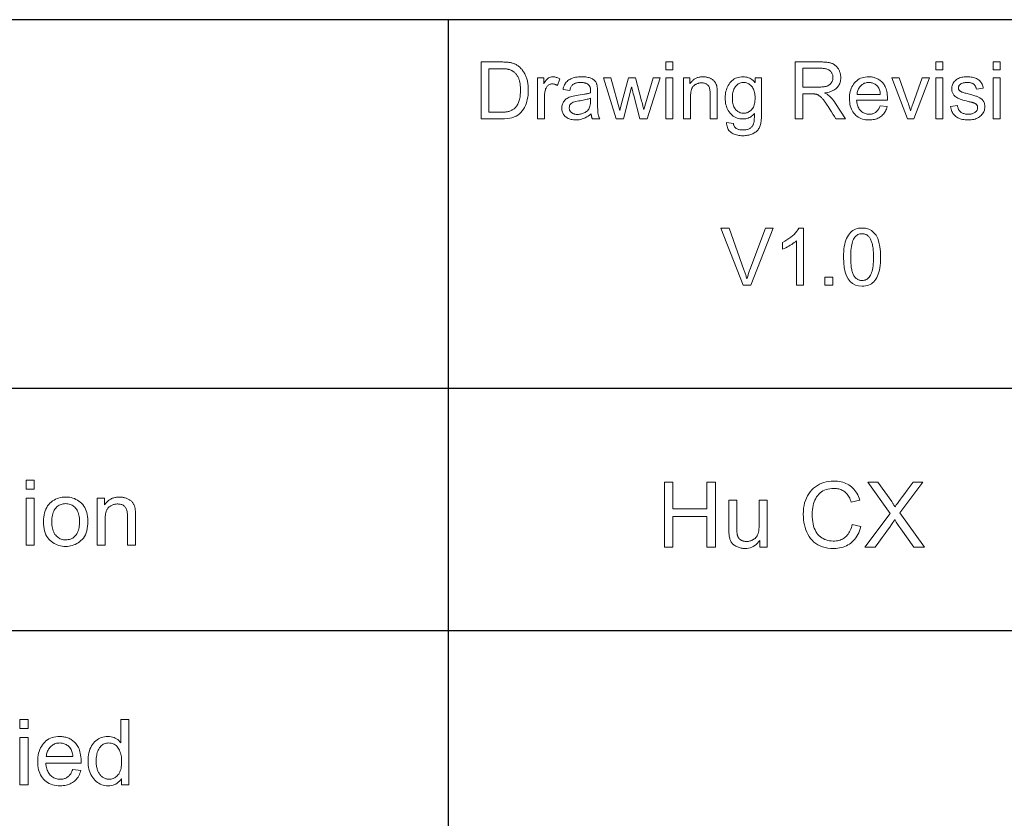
# Model space of a CAD drawing. Extents: x 0 to 841, y 0 to 594.
# Tile 31 of 69: x 714 to 774, y 54 to 103. Entities that reach past the tile are written whole.
import ezdxf

# ---------------------------------------------------------------- set-up
doc = ezdxf.new("R2010")
doc.units = 0

msp = doc.modelspace()

# ---------------------------------------------------------------- linework, layer by layer
at = {"color": 7, "lineweight": 25}
for p, q in [((821, 102.684), (458.29, 102.684)), ((739.915, 102.684), (739.915, 20)), ((458.29, 80.055), (821, 80.055)), ((541.588, 65.178), (821, 65.178))]:
    msp.add_line(p, q, dxfattribs=at)
at = {"color": 7, "lineweight": 13}
for points in [[(741.936, 100.089), (743.144, 100.089), (743.207, 100.089), (743.268, 100.088), (743.327, 100.086), (743.384, 100.084), (743.44, 100.081), (743.494, 100.078), (743.546, 100.073), (743.596, 100.069), (743.644, 100.063), (743.691, 100.057), (743.737, 100.05), (743.782, 100.04), (743.827, 100.029), (743.871, 100.016), (743.915, 100.002), (743.959, 99.985), (744.002, 99.966), (744.045, 99.946), (744.087, 99.924), (744.129, 99.899), (744.171, 99.873), (744.211, 99.846), (744.25, 99.816), (744.288, 99.784), (744.325, 99.751), (744.361, 99.715), (744.396, 99.678), (744.43, 99.639), (744.463, 99.597), (744.495, 99.554), (744.525, 99.51), (744.554, 99.464), (744.582, 99.417), (744.609, 99.368), (744.634, 99.318), (744.658, 99.267), (744.681, 99.215), (744.702, 99.161), (744.722, 99.106), (744.74, 99.05), (744.757, 98.991), (744.773, 98.931), (744.786, 98.868), (744.798, 98.802), (744.808, 98.734), (744.816, 98.664), (744.822, 98.591), (744.826, 98.516), (744.829, 98.438), (744.83, 98.358), (744.826, 98.206), (744.815, 98.06), (744.797, 97.919), (744.771, 97.784), (744.738, 97.654), (744.698, 97.529), (744.65, 97.411), (744.595, 97.297), (744.532, 97.189), (744.462, 97.087), (744.383, 96.992), (744.294, 96.908), (744.194, 96.833), (744.083, 96.768), (743.962, 96.714), (743.83, 96.669), (743.688, 96.634), (743.535, 96.609), (743.371, 96.594), (743.197, 96.589), (741.936, 96.589)], [(753.711, 99.602), (753.282, 99.602), (753.282, 100.089), (753.711, 100.089)], [(764.314, 96.589), (763.731, 96.589), (763.631, 96.748), (763.538, 96.894), (763.453, 97.028), (763.377, 97.148), (763.308, 97.256), (763.247, 97.351), (763.194, 97.433), (763.148, 97.503), (763.111, 97.56), (763.082, 97.604), (763.057, 97.641), (763.031, 97.677), (763.005, 97.712), (762.979, 97.746), (762.952, 97.779), (762.925, 97.811), (762.898, 97.842), (762.871, 97.871), (762.844, 97.9), (762.816, 97.927), (762.788, 97.953), (762.761, 97.977), (762.734, 97.999), (762.707, 98.019), (762.68, 98.038), (762.654, 98.054), (762.628, 98.068), (762.603, 98.08), (762.578, 98.09), (762.553, 98.098), (762.528, 98.105), (762.501, 98.111), (762.472, 98.116), (762.442, 98.121), (762.41, 98.125), (762.377, 98.128), (762.342, 98.131), (762.305, 98.133), (762.267, 98.134), (762.227, 98.134), (761.693, 98.134), (761.693, 96.589), (761.229, 96.589), (761.229, 100.089), (762.779, 100.089), (762.841, 100.089), (762.902, 100.088), (762.96, 100.086), (763.016, 100.083), (763.071, 100.079), (763.123, 100.075), (763.173, 100.069), (763.221, 100.063), (763.267, 100.056), (763.311, 100.049), (763.354, 100.04), (763.395, 100.029), (763.435, 100.016), (763.475, 100.002), (763.513, 99.986), (763.55, 99.968), (763.586, 99.948), (763.621, 99.926), (763.655, 99.903), (763.688, 99.878), (763.72, 99.851), (763.75, 99.823), (763.779, 99.794), (763.806, 99.763), (763.832, 99.731), (763.856, 99.697), (763.879, 99.662), (763.9, 99.626), (763.92, 99.589), (763.938, 99.55), (763.954, 99.51), (763.969, 99.47), (763.982, 99.429), (763.994, 99.388), (764.003, 99.346), (764.011, 99.304), (764.017, 99.262), (764.022, 99.219), (764.024, 99.176), (764.025, 99.132), (764.023, 99.054), (764.015, 98.98), (764.003, 98.908), (763.985, 98.84), (763.962, 98.774), (763.935, 98.712), (763.902, 98.653), (763.865, 98.597), (763.822, 98.544), (763.774, 98.494), (763.722, 98.448), (763.665, 98.405), (763.603, 98.366), (763.537, 98.33), (763.466, 98.297), (763.391, 98.269), (763.311, 98.243), (763.227, 98.222), (763.138, 98.204), (763.044, 98.189), (763.044, 98.179), (763.114, 98.145), (763.182, 98.104), (763.251, 98.057), (763.318, 98.003), (763.384, 97.942), (763.45, 97.875), (763.514, 97.802), (763.578, 97.722), (763.641, 97.635), (763.703, 97.542)], [(770.29, 99.602), (769.86, 99.602), (769.86, 100.089), (770.29, 100.089)], [(773.821, 99.602), (773.391, 99.602), (773.391, 100.089), (773.821, 100.089)], [(742.4, 97.005), (743.149, 97.005), (743.195, 97.005), (743.239, 97.006), (743.282, 97.007), (743.325, 97.009), (743.366, 97.012), (743.407, 97.015), (743.446, 97.019), (743.485, 97.023), (743.522, 97.028), (743.559, 97.033), (743.595, 97.04), (743.631, 97.049), (743.667, 97.059), (743.704, 97.072), (743.74, 97.086), (743.777, 97.103), (743.813, 97.121), (743.85, 97.142), (743.887, 97.164), (743.924, 97.189), (743.96, 97.215), (743.995, 97.246), (744.029, 97.279), (744.062, 97.316), (744.093, 97.356), (744.123, 97.399), (744.152, 97.445), (744.18, 97.495), (744.206, 97.548), (744.231, 97.604), (744.254, 97.664), (744.275, 97.727), (744.293, 97.794), (744.309, 97.865), (744.322, 97.939), (744.333, 98.018), (744.342, 98.1), (744.348, 98.185), (744.351, 98.275), (744.352, 98.368), (744.352, 98.42), (744.351, 98.472), (744.348, 98.522), (744.345, 98.572), (744.341, 98.622), (744.336, 98.671), (744.33, 98.719), (744.323, 98.766), (744.315, 98.813), (744.306, 98.859), (744.296, 98.904), (744.284, 98.948), (744.271, 98.992), (744.256, 99.034), (744.24, 99.076), (744.222, 99.118), (744.202, 99.158), (744.181, 99.197), (744.158, 99.236), (744.134, 99.274), (744.109, 99.31), (744.082, 99.345), (744.056, 99.377), (744.028, 99.408), (743.999, 99.436), (743.97, 99.463), (743.94, 99.487), (743.91, 99.51), (743.878, 99.53), (743.846, 99.549), (743.814, 99.565), (743.782, 99.581), (743.75, 99.595), (743.718, 99.607), (743.686, 99.619), (743.655, 99.629), (743.623, 99.637), (743.592, 99.644), (743.561, 99.65), (743.53, 99.655), (743.498, 99.658), (743.465, 99.662), (743.43, 99.664), (743.393, 99.667), (743.354, 99.669), (743.314, 99.671), (743.272, 99.672), (743.228, 99.673), (743.182, 99.674), (743.135, 99.674), (742.4, 99.674)], [(761.693, 98.549), (762.686, 98.549), (762.745, 98.55), (762.801, 98.551), (762.855, 98.554), (762.906, 98.558), (762.955, 98.562), (763.002, 98.568), (763.045, 98.575), (763.087, 98.582), (763.126, 98.591), (763.162, 98.601), (763.196, 98.612), (763.229, 98.625), (763.261, 98.64), (763.291, 98.657), (763.32, 98.676), (763.347, 98.697), (763.373, 98.72), (763.398, 98.745), (763.421, 98.771), (763.443, 98.8), (763.463, 98.83), (763.48, 98.861), (763.496, 98.892), (763.51, 98.924), (763.521, 98.957), (763.531, 98.991), (763.538, 99.025), (763.543, 99.06), (763.547, 99.095), (763.548, 99.132), (763.546, 99.179), (763.541, 99.225), (763.532, 99.269), (763.52, 99.311), (763.504, 99.353), (763.485, 99.393), (763.462, 99.431), (763.436, 99.468), (763.406, 99.504), (763.373, 99.538), (763.336, 99.57), (763.294, 99.598), (763.248, 99.623), (763.198, 99.645), (763.142, 99.663), (763.083, 99.678), (763.018, 99.69), (762.949, 99.698), (762.876, 99.703), (762.798, 99.705), (761.693, 99.705)], [(746.769, 99.044), (746.621, 98.647), (746.589, 98.665), (746.557, 98.681), (746.525, 98.695), (746.494, 98.707), (746.462, 98.717), (746.431, 98.725), (746.4, 98.732), (746.369, 98.737), (746.338, 98.739), (746.308, 98.74), (746.261, 98.738), (746.216, 98.732), (746.174, 98.721), (746.134, 98.706), (746.096, 98.686), (746.061, 98.663), (746.028, 98.634), (745.997, 98.602), (745.969, 98.565), (745.943, 98.524), (745.919, 98.479), (745.898, 98.431), (745.879, 98.379), (745.863, 98.324), (745.849, 98.265), (745.838, 98.203), (745.83, 98.137), (745.823, 98.068), (745.82, 97.995), (745.818, 97.919), (745.818, 96.589), (745.389, 96.589), (745.389, 99.122), (745.78, 99.122), (745.78, 98.74), (745.79, 98.74), (745.832, 98.824), (745.877, 98.899), (745.924, 98.964), (745.974, 99.022), (746.027, 99.07), (746.082, 99.109), (746.139, 99.14), (746.199, 99.162), (746.262, 99.175), (746.327, 99.18), (746.371, 99.178), (746.415, 99.174), (746.459, 99.167), (746.503, 99.158), (746.547, 99.146), (746.591, 99.131), (746.636, 99.113), (746.68, 99.093), (746.724, 99.069)], [(749.228, 96.589), (748.776, 96.589), (748.764, 96.614), (748.753, 96.64), (748.742, 96.668), (748.733, 96.697), (748.723, 96.727), (748.715, 96.759), (748.707, 96.793), (748.7, 96.828), (748.694, 96.864), (748.688, 96.902), (748.601, 96.831), (748.513, 96.768), (748.423, 96.712), (748.331, 96.664), (748.239, 96.623), (748.145, 96.589), (748.049, 96.563), (747.952, 96.544), (747.854, 96.533), (747.755, 96.53), (747.676, 96.532), (747.601, 96.538), (747.529, 96.548), (747.461, 96.562), (747.396, 96.58), (747.334, 96.602), (747.276, 96.628), (747.221, 96.658), (747.17, 96.692), (747.122, 96.73), (747.078, 96.772), (747.039, 96.816), (747.004, 96.862), (746.974, 96.911), (746.948, 96.963), (746.927, 97.017), (746.911, 97.074), (746.9, 97.134), (746.893, 97.196), (746.89, 97.26), (746.893, 97.322), (746.899, 97.382), (746.91, 97.439), (746.926, 97.494), (746.946, 97.548), (746.971, 97.598), (747, 97.647), (747.033, 97.693), (747.071, 97.737), (747.114, 97.779), (747.161, 97.819), (747.216, 97.856), (747.277, 97.89), (747.345, 97.921), (747.419, 97.949), (747.5, 97.975), (747.587, 97.998), (747.681, 98.018), (747.781, 98.036), (747.888, 98.05), (748.289, 98.11), (748.333, 98.117), (748.376, 98.125), (748.417, 98.133), (748.456, 98.141), (748.494, 98.15), (748.53, 98.159), (748.565, 98.168), (748.598, 98.178), (748.63, 98.188), (748.659, 98.198), (748.659, 98.236), (748.659, 98.271), (748.658, 98.304), (748.658, 98.335), (748.656, 98.363), (748.655, 98.39), (748.654, 98.414), (748.652, 98.435), (748.65, 98.455), (748.648, 98.472), (748.645, 98.488), (748.641, 98.504), (748.636, 98.52), (748.63, 98.537), (748.624, 98.553), (748.616, 98.57), (748.608, 98.587), (748.599, 98.604), (748.588, 98.621), (748.577, 98.638), (748.565, 98.655), (748.551, 98.671), (748.536, 98.686), (748.519, 98.701), (748.501, 98.715), (748.482, 98.729), (748.461, 98.742), (748.438, 98.754), (748.415, 98.765), (748.39, 98.776), (748.363, 98.786), (748.335, 98.795), (748.304, 98.803), (748.272, 98.81), (748.239, 98.816), (748.203, 98.82), (748.166, 98.824), (748.127, 98.827), (748.086, 98.828), (748.044, 98.829), (747.989, 98.828), (747.937, 98.825), (747.888, 98.819), (747.84, 98.812), (747.795, 98.803), (747.753, 98.792), (747.713, 98.778), (747.674, 98.763), (747.639, 98.746), (747.605, 98.726), (747.574, 98.704), (747.545, 98.678), (747.518, 98.649), (747.493, 98.616), (747.47, 98.579), (747.449, 98.539), (747.43, 98.496), (747.412, 98.449), (747.398, 98.398), (747.385, 98.344), (746.964, 98.399), (746.98, 98.475), (747.001, 98.547), (747.025, 98.615), (747.055, 98.679), (747.088, 98.74), (747.126, 98.796), (747.168, 98.849), (747.214, 98.898), (747.265, 98.943), (747.32, 98.984), (747.38, 99.021), (747.443, 99.054), (747.511, 99.084), (747.584, 99.109), (747.66, 99.131), (747.741, 99.148), (747.826, 99.162), (747.916, 99.172), (748.01, 99.178), (748.108, 99.18), (748.197, 99.178), (748.281, 99.174), (748.36, 99.168), (748.434, 99.158), (748.503, 99.146), (748.568, 99.131), (748.628, 99.114), (748.682, 99.093), (748.732, 99.07), (748.778, 99.045), (748.819, 99.017), (748.857, 98.989), (748.891, 98.959), (748.922, 98.928), (748.95, 98.896), (748.975, 98.863), (748.996, 98.828), (749.014, 98.793), (749.029, 98.757), (749.04, 98.719), (749.05, 98.68), (749.058, 98.638), (749.065, 98.594), (749.072, 98.549), (749.077, 98.5), (749.081, 98.45), (749.085, 98.398), (749.087, 98.343), (749.089, 98.286), (749.089, 98.227), (749.089, 97.649), (749.089, 97.547), (749.09, 97.452), (749.091, 97.364), (749.092, 97.283), (749.094, 97.209), (749.096, 97.141), (749.099, 97.081), (749.102, 97.027), (749.106, 96.981), (749.109, 96.941), (749.114, 96.905), (749.121, 96.87), (749.129, 96.834), (749.138, 96.799), (749.149, 96.763), (749.162, 96.728), (749.176, 96.693), (749.192, 96.658), (749.209, 96.624)], [(752.928, 99.122), (752.133, 96.589), (751.687, 96.589), (751.286, 98.11), (751.285, 98.112), (751.283, 98.118), (751.28, 98.129), (751.276, 98.143), (751.272, 98.161), (751.266, 98.184), (751.26, 98.211), (751.253, 98.241), (751.245, 98.276), (751.236, 98.315), (751.226, 98.355), (751.218, 98.39), (751.211, 98.422), (751.205, 98.45), (751.2, 98.474), (751.195, 98.495), (751.192, 98.512), (751.19, 98.525), (751.188, 98.534), (751.188, 98.54), (751.178, 98.54), (750.674, 96.589), (750.226, 96.589), (749.447, 99.122), (749.894, 99.122), (750.445, 97.117), (750.531, 97.458), (750.982, 99.122), (751.424, 99.122), (751.766, 97.795), (751.793, 97.69), (751.818, 97.594), (751.84, 97.508), (751.859, 97.432), (751.877, 97.365), (751.891, 97.307), (751.903, 97.259), (751.912, 97.22), (751.919, 97.191), (751.923, 97.172), (751.933, 97.172), (752.508, 99.122)], [(753.711, 96.589), (753.282, 96.589), (753.282, 99.122), (753.711, 99.122)], [(756.438, 96.589), (756.006, 96.589), (756.006, 98.129), (756.004, 98.205), (756, 98.275), (755.993, 98.341), (755.983, 98.402), (755.971, 98.457), (755.955, 98.508), (755.937, 98.555), (755.916, 98.596), (755.893, 98.632), (755.866, 98.664), (755.837, 98.692), (755.806, 98.716), (755.772, 98.738), (755.737, 98.757), (755.699, 98.773), (755.659, 98.786), (755.617, 98.796), (755.573, 98.804), (755.527, 98.808), (755.478, 98.81), (755.44, 98.809), (755.402, 98.806), (755.365, 98.801), (755.328, 98.795), (755.292, 98.786), (755.256, 98.776), (755.221, 98.764), (755.185, 98.75), (755.151, 98.734), (755.116, 98.716), (755.083, 98.697), (755.052, 98.676), (755.023, 98.654), (754.996, 98.63), (754.97, 98.604), (754.947, 98.577), (754.926, 98.549), (754.907, 98.519), (754.889, 98.487), (754.874, 98.454), (754.86, 98.419), (754.848, 98.38), (754.837, 98.339), (754.828, 98.296), (754.82, 98.249), (754.814, 98.2), (754.809, 98.148), (754.805, 98.093), (754.803, 98.035), (754.802, 97.974), (754.802, 96.589), (754.373, 96.589), (754.373, 99.122), (754.759, 99.122), (754.759, 98.764), (754.769, 98.764), (754.797, 98.805), (754.826, 98.843), (754.856, 98.88), (754.888, 98.914), (754.921, 98.946), (754.955, 98.976), (754.99, 99.004), (755.027, 99.03), (755.065, 99.054), (755.104, 99.076), (755.145, 99.096), (755.187, 99.113), (755.23, 99.129), (755.274, 99.142), (755.32, 99.154), (755.366, 99.163), (755.414, 99.17), (755.464, 99.175), (755.514, 99.179), (755.566, 99.18), (755.606, 99.179), (755.646, 99.177), (755.686, 99.173), (755.726, 99.168), (755.766, 99.162), (755.805, 99.154), (755.845, 99.145), (755.884, 99.134), (755.923, 99.122), (755.963, 99.108), (756.001, 99.093), (756.038, 99.077), (756.073, 99.059), (756.106, 99.039), (756.137, 99.019), (756.167, 98.996), (756.195, 98.973), (756.222, 98.948), (756.246, 98.921), (756.269, 98.893), (756.291, 98.864), (756.311, 98.835), (756.329, 98.805), (756.345, 98.776), (756.36, 98.745), (756.373, 98.714), (756.385, 98.683), (756.394, 98.652), (756.403, 98.62), (756.409, 98.588), (756.415, 98.554), (756.419, 98.518), (756.424, 98.48), (756.427, 98.439), (756.431, 98.397), (756.433, 98.351), (756.435, 98.304), (756.437, 98.254), (756.438, 98.203), (756.438, 98.148)], [(759.162, 96.931), (759.161, 96.826), (759.158, 96.726), (759.152, 96.632), (759.145, 96.543), (759.135, 96.459), (759.123, 96.382), (759.109, 96.309), (759.093, 96.242), (759.075, 96.181), (759.054, 96.125), (759.031, 96.073), (759.005, 96.023), (758.975, 95.976), (758.942, 95.931), (758.905, 95.888), (758.865, 95.848), (758.822, 95.81), (758.776, 95.775), (758.726, 95.741), (758.672, 95.711), (758.616, 95.683), (758.558, 95.657), (758.498, 95.635), (758.436, 95.616), (758.371, 95.6), (758.304, 95.586), (758.235, 95.576), (758.164, 95.569), (758.091, 95.564), (758.016, 95.563), (757.931, 95.565), (757.85, 95.57), (757.771, 95.58), (757.695, 95.593), (757.622, 95.61), (757.552, 95.631), (757.484, 95.656), (757.42, 95.685), (757.358, 95.717), (757.3, 95.754), (757.245, 95.794), (757.196, 95.84), (757.154, 95.89), (757.116, 95.945), (757.085, 96.006), (757.059, 96.071), (757.039, 96.14), (757.025, 96.215), (757.016, 96.295), (757.013, 96.379), (757.431, 96.315), (757.437, 96.276), (757.445, 96.239), (757.456, 96.203), (757.469, 96.17), (757.485, 96.139), (757.503, 96.11), (757.523, 96.083), (757.546, 96.058), (757.572, 96.035), (757.599, 96.014), (757.629, 95.995), (757.662, 95.978), (757.697, 95.963), (757.734, 95.95), (757.774, 95.939), (757.817, 95.93), (757.862, 95.923), (757.909, 95.918), (757.959, 95.915), (758.011, 95.914), (758.076, 95.915), (758.138, 95.919), (758.196, 95.926), (758.25, 95.935), (758.301, 95.948), (758.348, 95.963), (758.391, 95.98), (758.431, 96.001), (758.468, 96.024), (758.501, 96.05), (758.53, 96.078), (758.558, 96.107), (758.583, 96.137), (758.605, 96.168), (758.626, 96.201), (758.643, 96.234), (758.659, 96.269), (758.672, 96.306), (758.682, 96.343), (758.69, 96.382), (758.697, 96.422), (758.703, 96.466), (758.708, 96.512), (758.712, 96.562), (758.716, 96.614), (758.719, 96.67), (758.722, 96.728), (758.724, 96.79), (758.725, 96.854), (758.725, 96.921), (758.668, 96.858), (758.607, 96.802), (758.544, 96.752), (758.478, 96.709), (758.409, 96.672), (758.337, 96.642), (758.263, 96.619), (758.185, 96.603), (758.104, 96.593), (758.021, 96.589), (757.924, 96.593), (757.831, 96.604), (757.742, 96.622), (757.656, 96.648), (757.575, 96.681), (757.498, 96.721), (757.424, 96.768), (757.354, 96.823), (757.289, 96.885), (757.227, 96.955), (757.17, 97.03), (757.119, 97.108), (757.074, 97.191), (757.035, 97.277), (757.002, 97.368), (756.975, 97.462), (756.954, 97.56), (756.939, 97.661), (756.93, 97.767), (756.927, 97.876), (756.93, 97.986), (756.939, 98.092), (756.953, 98.195), (756.974, 98.293), (757, 98.388), (757.032, 98.479), (757.07, 98.567), (757.114, 98.651), (757.163, 98.731), (757.218, 98.807), (757.279, 98.878), (757.344, 98.941), (757.413, 98.997), (757.487, 99.046), (757.566, 99.087), (757.649, 99.12), (757.736, 99.146), (757.828, 99.165), (757.924, 99.176), (758.025, 99.18), (758.114, 99.176), (758.198, 99.165), (758.28, 99.147), (758.358, 99.122), (758.432, 99.09), (758.504, 99.05), (758.572, 99.003), (758.637, 98.949), (758.698, 98.888), (758.756, 98.819), (758.766, 98.819), (758.766, 99.122), (759.162, 99.122)], [(758.061, 96.94), (758.116, 96.942), (758.169, 96.949), (758.22, 96.96), (758.271, 96.975), (758.32, 96.995), (758.368, 97.019), (758.415, 97.047), (758.461, 97.08), (758.505, 97.117), (758.548, 97.159), (758.589, 97.205), (758.625, 97.258), (758.657, 97.316), (758.684, 97.381), (758.708, 97.451), (758.727, 97.527), (758.742, 97.609), (758.752, 97.697), (758.759, 97.791), (758.761, 97.89), (758.759, 97.979), (758.753, 98.063), (758.742, 98.144), (758.728, 98.22), (758.71, 98.291), (758.688, 98.359), (758.661, 98.422), (758.631, 98.481), (758.596, 98.536), (758.558, 98.586), (758.516, 98.632), (758.473, 98.674), (758.427, 98.71), (758.38, 98.741), (758.331, 98.768), (758.28, 98.79), (758.227, 98.807), (758.172, 98.819), (758.115, 98.826), (758.056, 98.829), (757.996, 98.826), (757.939, 98.819), (757.883, 98.806), (757.83, 98.789), (757.779, 98.767), (757.731, 98.739), (757.684, 98.707), (757.64, 98.67), (757.598, 98.628), (757.559, 98.58), (757.522, 98.529), (757.49, 98.474), (757.461, 98.415), (757.436, 98.352), (757.415, 98.286), (757.397, 98.216), (757.384, 98.143), (757.374, 98.065), (757.368, 97.985), (757.366, 97.9), (757.369, 97.803), (757.375, 97.711), (757.385, 97.625), (757.399, 97.544), (757.417, 97.468), (757.439, 97.398), (757.465, 97.333), (757.496, 97.274), (757.53, 97.219), (757.568, 97.171), (757.609, 97.127), (757.653, 97.088), (757.697, 97.053), (757.744, 97.023), (757.792, 96.998), (757.843, 96.977), (757.895, 96.961), (757.948, 96.949), (758.004, 96.943)], [(766.897, 97.747), (764.999, 97.747), (765.006, 97.665), (765.017, 97.587), (765.032, 97.513), (765.05, 97.443), (765.072, 97.377), (765.098, 97.314), (765.128, 97.256), (765.161, 97.202), (765.198, 97.151), (765.239, 97.105), (765.283, 97.063), (765.329, 97.025), (765.377, 96.992), (765.427, 96.963), (765.479, 96.938), (765.534, 96.918), (765.59, 96.903), (765.649, 96.892), (765.71, 96.885), (765.773, 96.883), (765.821, 96.884), (765.868, 96.888), (765.913, 96.895), (765.957, 96.904), (765.999, 96.915), (766.039, 96.93), (766.078, 96.947), (766.116, 96.966), (766.151, 96.988), (766.186, 97.013), (766.218, 97.04), (766.249, 97.07), (766.279, 97.103), (766.307, 97.138), (766.333, 97.176), (766.358, 97.217), (766.381, 97.26), (766.403, 97.306), (766.423, 97.355), (766.441, 97.406), (766.883, 97.351), (766.86, 97.273), (766.833, 97.2), (766.802, 97.13), (766.768, 97.063), (766.731, 97.001), (766.689, 96.941), (766.645, 96.886), (766.596, 96.834), (766.544, 96.786), (766.489, 96.742), (766.43, 96.702), (766.369, 96.666), (766.304, 96.634), (766.237, 96.606), (766.167, 96.583), (766.094, 96.564), (766.018, 96.549), (765.939, 96.538), (765.857, 96.532), (765.773, 96.53), (765.661, 96.533), (765.554, 96.544), (765.453, 96.561), (765.356, 96.586), (765.264, 96.617), (765.178, 96.656), (765.096, 96.701), (765.019, 96.753), (764.948, 96.813), (764.881, 96.879), (764.82, 96.952), (764.765, 97.03), (764.717, 97.112), (764.675, 97.2), (764.64, 97.293), (764.611, 97.391), (764.589, 97.495), (764.573, 97.603), (764.563, 97.717), (764.56, 97.836), (764.563, 97.953), (764.572, 98.066), (764.588, 98.175), (764.61, 98.279), (764.638, 98.378), (764.672, 98.473), (764.713, 98.563), (764.759, 98.649), (764.812, 98.73), (764.871, 98.807), (764.936, 98.878), (765.006, 98.941), (765.081, 98.997), (765.161, 99.046), (765.247, 99.087), (765.337, 99.12), (765.432, 99.146), (765.533, 99.165), (765.638, 99.176), (765.749, 99.18), (765.804, 99.178), (765.859, 99.175), (765.913, 99.169), (765.967, 99.16), (766.021, 99.149), (766.074, 99.136), (766.127, 99.12), (766.179, 99.102), (766.231, 99.081), (766.282, 99.058), (766.333, 99.032), (766.382, 99.002), (766.429, 98.969), (766.475, 98.933), (766.52, 98.893), (766.562, 98.85), (766.604, 98.804), (766.643, 98.754), (766.682, 98.7), (766.718, 98.644), (766.752, 98.582), (766.783, 98.514), (766.809, 98.44), (766.833, 98.36), (766.852, 98.273), (766.869, 98.181), (766.881, 98.082), (766.89, 97.976), (766.895, 97.865)], [(766.456, 98.101), (766.448, 98.176), (766.438, 98.247), (766.423, 98.313), (766.404, 98.375), (766.382, 98.433), (766.357, 98.487), (766.327, 98.536), (766.294, 98.581), (766.256, 98.622), (766.216, 98.658), (766.172, 98.69), (766.129, 98.719), (766.084, 98.745), (766.038, 98.767), (765.992, 98.786), (765.945, 98.801), (765.897, 98.813), (765.848, 98.822), (765.799, 98.827), (765.749, 98.829), (765.689, 98.827), (765.632, 98.821), (765.577, 98.81), (765.523, 98.796), (765.472, 98.778), (765.424, 98.756), (765.377, 98.729), (765.332, 98.699), (765.29, 98.664), (765.25, 98.626), (765.212, 98.584), (765.178, 98.54), (765.147, 98.493), (765.12, 98.444), (765.095, 98.393), (765.074, 98.339), (765.056, 98.283), (765.042, 98.225), (765.031, 98.164), (765.023, 98.101)], [(769.473, 99.122), (768.516, 96.589), (768.115, 96.589), (767.153, 99.122), (767.606, 99.122), (768.129, 97.656), (768.158, 97.576), (768.184, 97.501), (768.207, 97.431), (768.228, 97.367), (768.247, 97.308), (768.264, 97.254), (768.278, 97.206), (768.29, 97.163), (768.299, 97.125), (768.306, 97.093), (768.315, 97.093), (768.323, 97.125), (768.333, 97.158), (768.343, 97.194), (768.355, 97.232), (768.367, 97.272), (768.381, 97.314), (768.396, 97.358), (768.412, 97.405), (768.429, 97.453), (768.447, 97.504), (769.034, 99.122)], [(770.29, 96.589), (769.86, 96.589), (769.86, 99.122), (770.29, 99.122)], [(772.36, 98.413), (772.353, 98.454), (772.344, 98.492), (772.332, 98.529), (772.319, 98.563), (772.303, 98.595), (772.285, 98.625), (772.265, 98.653), (772.243, 98.679), (772.218, 98.703), (772.191, 98.725), (772.162, 98.745), (772.131, 98.762), (772.098, 98.778), (772.062, 98.791), (772.025, 98.803), (771.985, 98.812), (771.943, 98.819), (771.898, 98.825), (771.852, 98.828), (771.803, 98.829), (771.755, 98.828), (771.709, 98.825), (771.664, 98.821), (771.622, 98.815), (771.581, 98.808), (771.542, 98.799), (771.505, 98.788), (771.47, 98.775), (771.437, 98.761), (771.406, 98.745), (771.377, 98.728), (771.351, 98.709), (771.329, 98.688), (771.309, 98.666), (771.292, 98.642), (771.279, 98.617), (771.268, 98.591), (771.26, 98.563), (771.256, 98.533), (771.254, 98.502), (771.255, 98.472), (771.259, 98.445), (771.265, 98.419), (771.274, 98.395), (771.284, 98.373), (771.298, 98.352), (771.313, 98.333), (771.331, 98.316), (771.352, 98.3), (771.375, 98.287), (771.401, 98.274), (771.432, 98.26), (771.468, 98.245), (771.509, 98.231), (771.554, 98.215), (771.604, 98.199), (771.659, 98.182), (771.718, 98.165), (771.782, 98.148), (771.851, 98.129), (771.929, 98.109), (772.003, 98.089), (772.074, 98.07), (772.14, 98.051), (772.202, 98.032), (772.26, 98.015), (772.314, 97.997), (772.364, 97.98), (772.41, 97.964), (772.452, 97.948), (772.491, 97.931), (772.528, 97.914), (772.563, 97.895), (772.597, 97.875), (772.629, 97.853), (772.659, 97.83), (772.687, 97.806), (772.714, 97.781), (772.739, 97.755), (772.762, 97.727), (772.783, 97.697), (772.802, 97.666), (772.819, 97.632), (772.833, 97.595), (772.845, 97.557), (772.855, 97.516), (772.863, 97.474), (772.869, 97.429), (772.872, 97.381), (772.873, 97.332), (772.87, 97.265), (772.862, 97.2), (772.848, 97.138), (772.829, 97.078), (772.804, 97.02), (772.773, 96.964), (772.737, 96.91), (772.696, 96.858), (772.649, 96.809), (772.596, 96.761), (772.539, 96.717), (772.478, 96.678), (772.413, 96.643), (772.345, 96.613), (772.273, 96.587), (772.197, 96.567), (772.117, 96.55), (772.034, 96.539), (771.947, 96.532), (771.856, 96.53), (771.762, 96.532), (771.671, 96.538), (771.586, 96.548), (771.504, 96.562), (771.426, 96.581), (771.353, 96.603), (771.284, 96.63), (771.22, 96.66), (771.159, 96.695), (771.103, 96.734), (771.051, 96.777), (771.003, 96.824), (770.959, 96.875), (770.919, 96.93), (770.884, 96.989), (770.853, 97.052), (770.826, 97.12), (770.803, 97.191), (770.784, 97.266), (770.77, 97.346), (771.197, 97.411), (771.205, 97.359), (771.216, 97.31), (771.229, 97.264), (771.245, 97.22), (771.263, 97.179), (771.284, 97.141), (771.307, 97.105), (771.334, 97.072), (771.363, 97.042), (771.394, 97.014), (771.428, 96.989), (771.465, 96.967), (771.504, 96.947), (771.546, 96.93), (771.59, 96.916), (771.637, 96.904), (771.687, 96.895), (771.739, 96.888), (771.794, 96.884), (771.851, 96.883), (771.906, 96.884), (771.959, 96.888), (772.008, 96.894), (772.055, 96.902), (772.1, 96.912), (772.142, 96.925), (772.181, 96.941), (772.218, 96.959), (772.252, 96.979), (772.283, 97.001), (772.312, 97.025), (772.337, 97.05), (772.36, 97.077), (772.38, 97.104), (772.396, 97.132), (772.41, 97.161), (772.42, 97.192), (772.428, 97.223), (772.432, 97.255), (772.434, 97.289), (772.433, 97.311), (772.431, 97.333), (772.427, 97.353), (772.423, 97.373), (772.416, 97.392), (772.409, 97.41), (772.4, 97.427), (772.389, 97.443), (772.378, 97.458), (772.364, 97.473), (772.35, 97.486), (772.335, 97.499), (772.32, 97.511), (772.304, 97.522), (772.287, 97.533), (772.269, 97.543), (772.251, 97.553), (772.232, 97.561), (772.212, 97.569), (772.191, 97.576), (772.168, 97.584), (772.139, 97.592), (772.106, 97.602), (772.067, 97.613), (772.023, 97.625), (771.973, 97.637), (771.919, 97.651), (771.859, 97.666), (771.795, 97.682), (771.725, 97.699), (771.62, 97.726), (771.523, 97.753), (771.434, 97.782), (771.352, 97.811), (771.277, 97.842), (771.209, 97.874), (771.149, 97.907), (771.096, 97.941), (771.05, 97.976), (771.012, 98.012), (770.979, 98.05), (770.95, 98.089), (770.924, 98.129), (770.901, 98.171), (770.882, 98.214), (770.867, 98.259), (770.854, 98.305), (770.846, 98.352), (770.841, 98.401), (770.839, 98.451), (770.841, 98.514), (770.849, 98.574), (770.862, 98.632), (770.879, 98.688), (770.902, 98.741), (770.93, 98.792), (770.963, 98.841), (771.001, 98.888), (771.044, 98.932), (771.092, 98.974), (771.144, 99.013), (771.2, 99.048), (771.259, 99.079), (771.322, 99.106), (771.389, 99.128), (771.458, 99.147), (771.532, 99.161), (771.608, 99.171), (771.689, 99.178), (771.772, 99.18), (771.861, 99.178), (771.946, 99.173), (772.026, 99.164), (772.103, 99.151), (772.176, 99.135), (772.244, 99.116), (772.309, 99.092), (772.369, 99.066), (772.425, 99.036), (772.478, 99.002), (772.526, 98.964), (772.57, 98.924), (772.611, 98.879), (772.647, 98.831), (772.679, 98.78), (772.707, 98.725), (772.732, 98.667), (772.752, 98.605), (772.768, 98.539), (772.78, 98.471)], [(773.821, 96.589), (773.391, 96.589), (773.391, 99.122), (773.821, 99.122)], [(748.659, 97.704), (748.659, 97.859), (748.591, 97.837), (748.519, 97.816), (748.444, 97.796), (748.366, 97.777), (748.285, 97.759), (748.201, 97.742), (748.115, 97.725), (748.025, 97.71), (747.932, 97.695), (747.836, 97.682), (747.743, 97.666), (747.66, 97.644), (747.587, 97.617), (747.524, 97.584), (747.471, 97.546), (747.427, 97.502), (747.393, 97.452), (747.368, 97.397), (747.354, 97.336), (747.349, 97.27), (747.35, 97.235), (747.354, 97.202), (747.361, 97.171), (747.37, 97.14), (747.382, 97.111), (747.396, 97.082), (747.413, 97.056), (747.433, 97.03), (747.455, 97.005), (747.48, 96.982), (747.507, 96.96), (747.537, 96.941), (747.569, 96.924), (747.603, 96.909), (747.64, 96.897), (747.679, 96.887), (747.72, 96.879), (747.763, 96.873), (747.809, 96.87), (747.857, 96.869), (747.92, 96.87), (747.981, 96.876), (748.041, 96.886), (748.099, 96.899), (748.156, 96.916), (748.211, 96.937), (748.265, 96.962), (748.317, 96.99), (748.368, 97.022), (748.417, 97.058), (748.463, 97.099), (748.504, 97.145), (748.541, 97.196), (748.572, 97.253), (748.599, 97.315), (748.621, 97.382), (748.638, 97.455), (748.65, 97.532), (748.657, 97.616)], [(759.865, 89.879), (758.495, 86.379), (758.022, 86.379), (756.666, 89.879), (757.165, 89.879), (758.074, 87.336), (758.095, 87.287), (758.115, 87.236), (758.134, 87.183), (758.153, 87.128), (758.171, 87.072), (758.189, 87.014), (758.206, 86.954), (758.223, 86.893), (758.24, 86.83), (758.256, 86.766), (758.265, 86.766), (758.28, 86.822), (758.296, 86.878), (758.312, 86.934), (758.329, 86.991), (758.347, 87.048), (758.365, 87.105), (758.384, 87.163), (758.404, 87.22), (758.425, 87.278), (758.447, 87.336), (759.395, 89.879)], [(761.732, 86.379), (761.302, 86.379), (761.302, 89.117), (761.236, 89.057), (761.165, 88.999), (761.089, 88.942), (761.01, 88.888), (760.926, 88.835), (760.837, 88.784), (760.745, 88.735), (760.647, 88.688), (760.546, 88.643), (760.44, 88.599), (760.44, 89.015), (760.584, 89.088), (760.718, 89.164), (760.843, 89.243), (760.959, 89.326), (761.065, 89.413), (761.161, 89.503), (761.248, 89.596), (761.326, 89.692), (761.394, 89.792), (761.453, 89.896), (761.732, 89.896)], [(765.335, 89.896), (765.551, 89.878), (765.745, 89.824), (765.917, 89.735), (766.065, 89.609), (766.191, 89.448), (766.293, 89.251), (766.373, 89.018), (766.43, 88.75), (766.464, 88.445), (766.476, 88.105), (766.473, 87.929), (766.464, 87.762), (766.449, 87.604), (766.429, 87.456), (766.402, 87.316), (766.37, 87.186), (766.331, 87.066), (766.287, 86.955), (766.237, 86.853), (766.181, 86.76), (766.119, 86.676), (766.053, 86.601), (765.981, 86.535), (765.904, 86.478), (765.822, 86.429), (765.735, 86.39), (765.642, 86.359), (765.545, 86.337), (765.442, 86.324), (765.335, 86.319), (765.118, 86.337), (764.925, 86.391), (764.754, 86.48), (764.606, 86.605), (764.481, 86.766), (764.378, 86.962), (764.298, 87.194), (764.241, 87.462), (764.207, 87.766), (764.196, 88.105), (764.199, 88.281), (764.208, 88.449), (764.222, 88.606), (764.243, 88.755), (764.27, 88.894), (764.302, 89.025), (764.34, 89.146), (764.385, 89.257), (764.435, 89.36), (764.491, 89.453), (764.552, 89.537), (764.619, 89.612), (764.69, 89.679), (764.767, 89.736), (764.849, 89.785), (764.936, 89.825), (765.028, 89.856), (765.125, 89.878), (765.227, 89.891)], [(765.335, 86.673), (765.402, 86.676), (765.466, 86.686), (765.527, 86.703), (765.584, 86.726), (765.638, 86.757), (765.689, 86.793), (765.736, 86.837), (765.78, 86.887), (765.82, 86.944), (765.857, 87.008), (765.891, 87.079), (765.921, 87.159), (765.948, 87.248), (765.971, 87.345), (765.99, 87.45), (766.006, 87.564), (766.018, 87.687), (766.027, 87.818), (766.032, 87.957), (766.034, 88.105), (766.033, 88.209), (766.031, 88.308), (766.027, 88.403), (766.022, 88.493), (766.015, 88.579), (766.006, 88.66), (765.996, 88.737), (765.984, 88.809), (765.971, 88.876), (765.957, 88.94), (765.94, 88.999), (765.922, 89.055), (765.903, 89.108), (765.882, 89.158), (765.859, 89.205), (765.835, 89.249), (765.809, 89.29), (765.782, 89.327), (765.753, 89.362), (765.723, 89.393), (765.69, 89.422), (765.657, 89.447), (765.622, 89.469), (765.585, 89.489), (765.546, 89.505), (765.506, 89.519), (765.464, 89.529), (765.421, 89.536), (765.376, 89.541), (765.33, 89.542), (765.262, 89.539), (765.198, 89.529), (765.138, 89.512), (765.08, 89.488), (765.027, 89.457), (764.976, 89.419), (764.929, 89.375), (764.886, 89.324), (764.846, 89.266), (764.809, 89.201), (764.776, 89.129), (764.747, 89.048), (764.721, 88.959), (764.698, 88.862), (764.679, 88.756), (764.663, 88.643), (764.651, 88.521), (764.642, 88.39), (764.637, 88.252), (764.635, 88.105), (764.636, 88.003), (764.638, 87.905), (764.642, 87.811), (764.648, 87.722), (764.655, 87.637), (764.663, 87.556), (764.674, 87.48), (764.686, 87.408), (764.699, 87.34), (764.714, 87.277), (764.73, 87.217), (764.748, 87.161), (764.768, 87.107), (764.789, 87.057), (764.812, 87.01), (764.836, 86.966), (764.862, 86.925), (764.889, 86.888), (764.918, 86.853), (764.948, 86.822), (764.98, 86.794), (765.013, 86.768), (765.048, 86.746), (765.084, 86.726), (765.122, 86.71), (765.162, 86.697), (765.203, 86.686), (765.245, 86.679), (765.289, 86.674)], [(763.542, 86.379), (763.052, 86.379), (763.052, 86.868), (763.542, 86.868)], [(714.485, 73.86), (713.993, 73.86), (713.993, 74.417), (714.485, 74.417)], [(756.331, 70.293), (755.799, 70.293), (755.799, 72.176), (753.72, 72.176), (753.72, 70.293), (753.19, 70.293), (753.19, 74.293), (753.72, 74.293), (753.72, 72.651), (755.799, 72.651), (755.799, 74.293), (756.331, 74.293)], [(765.256, 71.562), (765.218, 71.431), (765.176, 71.306), (765.128, 71.189), (765.075, 71.078), (765.016, 70.974), (764.953, 70.877), (764.884, 70.787), (764.81, 70.703), (764.731, 70.627), (764.646, 70.557), (764.557, 70.494), (764.465, 70.437), (764.369, 70.388), (764.27, 70.345), (764.168, 70.308), (764.062, 70.278), (763.952, 70.255), (763.839, 70.239), (763.722, 70.229), (763.602, 70.225), (763.411, 70.231), (763.231, 70.25), (763.061, 70.281), (762.902, 70.324), (762.754, 70.379), (762.616, 70.447), (762.489, 70.527), (762.372, 70.619), (762.266, 70.724), (762.171, 70.841), (762.086, 70.966), (762.01, 71.097), (761.942, 71.232), (761.884, 71.373), (761.835, 71.518), (761.794, 71.669), (761.763, 71.824), (761.74, 71.985), (761.727, 72.15), (761.723, 72.321), (761.728, 72.508), (761.744, 72.687), (761.77, 72.858), (761.807, 73.02), (761.854, 73.174), (761.913, 73.32), (761.981, 73.458), (762.06, 73.587), (762.15, 73.708), (762.25, 73.82), (762.359, 73.923), (762.474, 74.015), (762.594, 74.096), (762.721, 74.167), (762.854, 74.226), (762.993, 74.275), (763.137, 74.313), (763.288, 74.34), (763.445, 74.356), (763.608, 74.362), (763.723, 74.359), (763.835, 74.35), (763.943, 74.335), (764.048, 74.314), (764.15, 74.287), (764.248, 74.255), (764.342, 74.216), (764.434, 74.171), (764.522, 74.121), (764.607, 74.064), (764.687, 74.002), (764.763, 73.934), (764.833, 73.861), (764.899, 73.782), (764.959, 73.698), (765.015, 73.608), (765.065, 73.513), (765.111, 73.412), (765.152, 73.306), (765.188, 73.194), (764.669, 73.071), (764.642, 73.153), (764.611, 73.23), (764.578, 73.303), (764.543, 73.372), (764.504, 73.437), (764.463, 73.497), (764.419, 73.554), (764.372, 73.606), (764.323, 73.655), (764.271, 73.699), (764.216, 73.739), (764.159, 73.774), (764.098, 73.806), (764.036, 73.833), (763.97, 73.856), (763.902, 73.875), (763.831, 73.89), (763.758, 73.9), (763.681, 73.907), (763.602, 73.909), (763.475, 73.904), (763.353, 73.892), (763.238, 73.87), (763.129, 73.84), (763.027, 73.801), (762.931, 73.754), (762.841, 73.698), (762.757, 73.634), (762.68, 73.561), (762.609, 73.479), (762.545, 73.39), (762.487, 73.295), (762.437, 73.195), (762.393, 73.088), (762.356, 72.976), (762.325, 72.858), (762.301, 72.734), (762.284, 72.604), (762.274, 72.468), (762.271, 72.326), (762.275, 72.164), (762.285, 72.009), (762.303, 71.864), (762.328, 71.727), (762.36, 71.598), (762.399, 71.479), (762.445, 71.367), (762.499, 71.265), (762.559, 71.17), (762.627, 71.085), (762.7, 71.008), (762.778, 70.938), (762.86, 70.877), (762.947, 70.825), (763.037, 70.78), (763.132, 70.743), (763.232, 70.715), (763.336, 70.694), (763.444, 70.682), (763.556, 70.678), (763.648, 70.681), (763.737, 70.688), (763.822, 70.701), (763.903, 70.719), (763.981, 70.742), (764.056, 70.77), (764.127, 70.803), (764.194, 70.841), (764.258, 70.884), (764.319, 70.932), (764.376, 70.985), (764.429, 71.044), (764.479, 71.107), (764.525, 71.176), (764.568, 71.25), (764.607, 71.329), (764.643, 71.413), (764.675, 71.502), (764.704, 71.596), (764.729, 71.696)], [(769.169, 70.293), (768.514, 70.293), (767.712, 71.429), (767.655, 71.509), (767.602, 71.585), (767.554, 71.654), (767.511, 71.718), (767.471, 71.777), (767.437, 71.83), (767.406, 71.878), (767.38, 71.92), (767.358, 71.957), (767.341, 71.988), (767.33, 71.988), (767.318, 71.962), (767.282, 71.904), (767.223, 71.815), (767.139, 71.693), (767.032, 71.54), (766.901, 71.354), (766.747, 71.137), (766.568, 70.888), (766.366, 70.607), (766.14, 70.293), (765.502, 70.293), (767.051, 72.378), (765.682, 74.293), (766.312, 74.293), (767.155, 73.098), (767.182, 73.06), (767.207, 73.023), (767.23, 72.988), (767.253, 72.953), (767.274, 72.92), (767.293, 72.889), (767.311, 72.858), (767.328, 72.829), (767.343, 72.801), (767.357, 72.774), (767.387, 72.822), (767.436, 72.893), (767.503, 72.987), (767.588, 73.105), (767.691, 73.245), (767.813, 73.409), (767.952, 73.595), (768.11, 73.805), (768.287, 74.038), (768.481, 74.293), (769.057, 74.293), (767.654, 72.411)], [(714.485, 70.417), (713.993, 70.417), (713.993, 73.312), (714.485, 73.312)], [(716.414, 73.377), (716.529, 73.373), (716.64, 73.362), (716.748, 73.343), (716.851, 73.316), (716.95, 73.282), (717.045, 73.239), (717.137, 73.19), (717.224, 73.133), (717.307, 73.068), (717.386, 72.995), (717.46, 72.915), (717.525, 72.829), (717.583, 72.737), (717.633, 72.638), (717.676, 72.533), (717.711, 72.421), (717.738, 72.302), (717.757, 72.178), (717.769, 72.047), (717.772, 71.909), (717.768, 71.743), (717.756, 71.587), (717.735, 71.442), (717.706, 71.306), (717.668, 71.18), (717.622, 71.064), (717.568, 70.959), (717.505, 70.863), (717.434, 70.777), (717.355, 70.702), (717.27, 70.635), (717.184, 70.575), (717.095, 70.521), (717.004, 70.476), (716.911, 70.437), (716.816, 70.405), (716.718, 70.38), (716.619, 70.362), (716.517, 70.352), (716.414, 70.348), (716.305, 70.352), (716.2, 70.363), (716.098, 70.381), (715.998, 70.406), (715.901, 70.439), (715.808, 70.479), (715.717, 70.526), (715.629, 70.581), (715.544, 70.642), (715.461, 70.711), (715.385, 70.788), (715.316, 70.873), (715.255, 70.967), (715.203, 71.07), (715.159, 71.181), (715.122, 71.3), (715.094, 71.428), (715.074, 71.564), (715.062, 71.709), (715.058, 71.863), (715.061, 72.012), (715.073, 72.153), (715.093, 72.286), (715.12, 72.412), (715.155, 72.529), (715.198, 72.639), (715.249, 72.742), (715.307, 72.836), (715.374, 72.923), (715.448, 73.002), (715.528, 73.073), (715.611, 73.137), (715.699, 73.193), (715.79, 73.242), (715.884, 73.283), (715.983, 73.317), (716.085, 73.343), (716.191, 73.362), (716.3, 73.373)], [(720.708, 70.417), (720.214, 70.417), (720.214, 72.176), (720.213, 72.263), (720.208, 72.343), (720.2, 72.418), (720.189, 72.488), (720.175, 72.552), (720.157, 72.61), (720.136, 72.663), (720.112, 72.71), (720.085, 72.752), (720.055, 72.788), (720.022, 72.819), (719.986, 72.848), (719.948, 72.873), (719.907, 72.894), (719.864, 72.912), (719.819, 72.927), (719.771, 72.939), (719.72, 72.947), (719.667, 72.952), (719.611, 72.954), (719.568, 72.953), (719.525, 72.95), (719.483, 72.945), (719.441, 72.937), (719.399, 72.927), (719.358, 72.916), (719.317, 72.902), (719.277, 72.886), (719.237, 72.868), (719.198, 72.848), (719.16, 72.826), (719.125, 72.802), (719.091, 72.776), (719.06, 72.749), (719.031, 72.719), (719.005, 72.689), (718.98, 72.656), (718.958, 72.622), (718.939, 72.585), (718.921, 72.548), (718.906, 72.507), (718.892, 72.464), (718.879, 72.417), (718.869, 72.367), (718.86, 72.314), (718.852, 72.257), (718.847, 72.197), (718.843, 72.135), (718.84, 72.068), (718.839, 71.999), (718.839, 70.417), (718.348, 70.417), (718.348, 73.312), (718.79, 73.312), (718.79, 72.902), (718.801, 72.902), (718.833, 72.949), (718.866, 72.992), (718.901, 73.034), (718.937, 73.073), (718.975, 73.11), (719.014, 73.144), (719.054, 73.176), (719.096, 73.206), (719.14, 73.233), (719.184, 73.258), (719.231, 73.281), (719.279, 73.301), (719.328, 73.319), (719.378, 73.334), (719.43, 73.347), (719.484, 73.358), (719.539, 73.366), (719.595, 73.372), (719.653, 73.376), (719.712, 73.377), (719.758, 73.376), (719.804, 73.374), (719.849, 73.37), (719.895, 73.364), (719.94, 73.357), (719.985, 73.348), (720.031, 73.337), (720.076, 73.325), (720.121, 73.311), (720.165, 73.295), (720.209, 73.278), (720.251, 73.259), (720.291, 73.239), (720.329, 73.217), (720.365, 73.193), (720.399, 73.167), (720.431, 73.14), (720.461, 73.112), (720.49, 73.082), (720.516, 73.05), (720.54, 73.017), (720.563, 72.983), (720.584, 72.949), (720.602, 72.915), (720.619, 72.88), (720.634, 72.845), (720.647, 72.81), (720.659, 72.774), (720.668, 72.737), (720.676, 72.7), (720.682, 72.662), (720.687, 72.621), (720.692, 72.577), (720.697, 72.531), (720.7, 72.482), (720.703, 72.431), (720.705, 72.376), (720.707, 72.32), (720.708, 72.26), (720.708, 72.198)], [(759.499, 70.293), (759.06, 70.293), (759.06, 70.719), (759.046, 70.719), (758.977, 70.625), (758.903, 70.541), (758.824, 70.467), (758.741, 70.403), (758.652, 70.349), (758.559, 70.304), (758.461, 70.27), (758.358, 70.245), (758.25, 70.23), (758.137, 70.225), (758.077, 70.227), (758.018, 70.231), (757.96, 70.238), (757.902, 70.248), (757.846, 70.26), (757.79, 70.276), (757.735, 70.294), (757.681, 70.315), (757.629, 70.339), (757.577, 70.366), (757.527, 70.395), (757.48, 70.426), (757.437, 70.46), (757.398, 70.495), (757.362, 70.533), (757.329, 70.573), (757.3, 70.615), (757.274, 70.659), (757.252, 70.705), (757.233, 70.753), (757.216, 70.804), (757.202, 70.858), (757.189, 70.915), (757.178, 70.974), (757.168, 71.037), (757.161, 71.102), (757.155, 71.17), (757.15, 71.242), (757.148, 71.316), (757.147, 71.393), (757.147, 73.188), (757.638, 73.188), (757.638, 71.584), (757.638, 71.509), (757.639, 71.439), (757.641, 71.373), (757.644, 71.311), (757.647, 71.254), (757.651, 71.201), (757.656, 71.152), (757.661, 71.108), (757.668, 71.068), (757.675, 71.033), (757.683, 71), (757.694, 70.969), (757.708, 70.938), (757.723, 70.909), (757.741, 70.881), (757.762, 70.854), (757.784, 70.829), (757.81, 70.804), (757.837, 70.781), (757.867, 70.759), (757.899, 70.738), (757.932, 70.72), (757.966, 70.704), (758.001, 70.69), (758.038, 70.678), (758.075, 70.668), (758.114, 70.661), (758.154, 70.655), (758.196, 70.652), (758.238, 70.651), (758.294, 70.653), (758.348, 70.659), (758.402, 70.668), (758.456, 70.682), (758.508, 70.699), (758.56, 70.72), (758.612, 70.745), (758.663, 70.774), (758.713, 70.807), (758.762, 70.843), (758.809, 70.886), (758.85, 70.937), (758.887, 70.996), (758.919, 71.063), (758.946, 71.139), (758.968, 71.223), (758.986, 71.315), (758.998, 71.416), (759.005, 71.524), (759.008, 71.641), (759.008, 73.188), (759.499, 73.188)], [(716.414, 70.752), (716.496, 70.755), (716.574, 70.765), (716.648, 70.78), (716.718, 70.802), (716.783, 70.83), (716.845, 70.864), (716.903, 70.905), (716.957, 70.951), (717.006, 71.004), (717.052, 71.063), (717.094, 71.127), (717.131, 71.196), (717.163, 71.268), (717.192, 71.344), (717.216, 71.423), (717.235, 71.507), (717.251, 71.595), (717.262, 71.687), (717.268, 71.782), (717.27, 71.882), (717.268, 71.988), (717.26, 72.088), (717.248, 72.184), (717.231, 72.273), (717.209, 72.358), (717.182, 72.437), (717.149, 72.511), (717.112, 72.579), (717.07, 72.643), (717.023, 72.7), (716.973, 72.753), (716.92, 72.8), (716.865, 72.841), (716.807, 72.877), (716.748, 72.907), (716.685, 72.932), (716.621, 72.951), (716.554, 72.965), (716.485, 72.973), (716.414, 72.976), (716.34, 72.973), (716.269, 72.965), (716.201, 72.951), (716.136, 72.931), (716.073, 72.906), (716.013, 72.875), (715.956, 72.839), (715.901, 72.797), (715.849, 72.749), (715.8, 72.696), (715.754, 72.638), (715.713, 72.573), (715.677, 72.504), (715.646, 72.429), (715.62, 72.348), (715.598, 72.262), (715.581, 72.17), (715.569, 72.073), (715.562, 71.971), (715.56, 71.863), (715.562, 71.755), (715.569, 71.653), (715.582, 71.556), (715.599, 71.465), (715.621, 71.379), (715.648, 71.299), (715.679, 71.224), (715.716, 71.155), (715.757, 71.09), (715.804, 71.032), (715.854, 70.979), (715.906, 70.931), (715.961, 70.889), (716.019, 70.853), (716.078, 70.822), (716.141, 70.797), (716.205, 70.777), (716.272, 70.763), (716.342, 70.755)], [(714.1, 59.165), (713.608, 59.165), (713.608, 59.721), (714.1, 59.721)], [(720.299, 55.721), (719.84, 55.721), (719.84, 56.09), (719.829, 56.09), (719.774, 56.007), (719.713, 55.932), (719.646, 55.867), (719.574, 55.81), (719.497, 55.762), (719.415, 55.723), (719.327, 55.692), (719.233, 55.67), (719.134, 55.657), (719.03, 55.653), (718.925, 55.657), (718.824, 55.67), (718.727, 55.691), (718.632, 55.72), (718.542, 55.758), (718.455, 55.805), (718.371, 55.86), (718.291, 55.923), (718.215, 55.994), (718.142, 56.075), (718.074, 56.161), (718.014, 56.253), (717.96, 56.35), (717.914, 56.452), (717.875, 56.559), (717.843, 56.67), (717.818, 56.787), (717.8, 56.909), (717.789, 57.036), (717.786, 57.167), (717.789, 57.305), (717.799, 57.436), (717.816, 57.562), (717.839, 57.681), (717.87, 57.795), (717.907, 57.903), (717.95, 58.005), (718.001, 58.101), (718.058, 58.191), (718.121, 58.275), (718.191, 58.352), (718.264, 58.421), (718.342, 58.482), (718.424, 58.535), (718.511, 58.58), (718.602, 58.617), (718.697, 58.645), (718.796, 58.665), (718.9, 58.678), (719.008, 58.682), (719.109, 58.678), (719.206, 58.666), (719.297, 58.646), (719.383, 58.618), (719.464, 58.583), (719.541, 58.539), (719.612, 58.488), (719.679, 58.428), (719.74, 58.361), (719.797, 58.286), (719.808, 58.286), (719.808, 59.721), (720.299, 59.721)], [(717.366, 57.045), (715.196, 57.045), (715.205, 56.951), (715.217, 56.862), (715.234, 56.777), (715.255, 56.697), (715.28, 56.621), (715.31, 56.55), (715.343, 56.483), (715.381, 56.421), (715.424, 56.364), (715.471, 56.311), (715.521, 56.262), (715.573, 56.219), (715.628, 56.181), (715.685, 56.148), (715.745, 56.12), (715.807, 56.097), (715.872, 56.08), (715.939, 56.067), (716.008, 56.059), (716.08, 56.057), (716.136, 56.058), (716.189, 56.063), (716.241, 56.07), (716.291, 56.081), (716.339, 56.094), (716.385, 56.11), (716.43, 56.13), (716.472, 56.152), (716.513, 56.177), (716.552, 56.206), (716.59, 56.237), (716.625, 56.271), (716.659, 56.308), (716.691, 56.349), (716.721, 56.392), (716.749, 56.439), (716.776, 56.488), (716.8, 56.54), (716.823, 56.596), (716.844, 56.654), (717.349, 56.592), (717.323, 56.503), (717.292, 56.419), (717.257, 56.339), (717.218, 56.263), (717.175, 56.191), (717.128, 56.124), (717.077, 56.06), (717.022, 56.001), (716.962, 55.947), (716.899, 55.896), (716.832, 55.85), (716.761, 55.808), (716.688, 55.772), (716.611, 55.74), (716.531, 55.714), (716.447, 55.692), (716.36, 55.675), (716.27, 55.663), (716.177, 55.655), (716.08, 55.653), (715.953, 55.657), (715.831, 55.669), (715.715, 55.689), (715.604, 55.717), (715.5, 55.753), (715.401, 55.797), (715.307, 55.849), (715.22, 55.909), (715.138, 55.977), (715.061, 56.053), (714.992, 56.136), (714.929, 56.224), (714.874, 56.319), (714.826, 56.419), (714.786, 56.526), (714.753, 56.638), (714.727, 56.756), (714.709, 56.88), (714.698, 57.01), (714.694, 57.146), (714.698, 57.28), (714.709, 57.409), (714.726, 57.533), (714.751, 57.652), (714.783, 57.766), (714.823, 57.874), (714.869, 57.977), (714.922, 58.075), (714.983, 58.168), (715.05, 58.256), (715.125, 58.337), (715.204, 58.409), (715.29, 58.473), (715.382, 58.528), (715.479, 58.575), (715.582, 58.614), (715.691, 58.643), (715.806, 58.665), (715.927, 58.677), (716.053, 58.682), (716.116, 58.68), (716.179, 58.676), (716.241, 58.669), (716.303, 58.659), (716.364, 58.647), (716.425, 58.632), (716.485, 58.613), (716.545, 58.593), (716.604, 58.569), (716.663, 58.543), (716.721, 58.513), (716.777, 58.479), (716.831, 58.441), (716.883, 58.4), (716.934, 58.355), (716.983, 58.305), (717.03, 58.252), (717.076, 58.195), (717.119, 58.134), (717.161, 58.069), (717.2, 57.999), (717.235, 57.921), (717.265, 57.837), (717.292, 57.745), (717.314, 57.646), (717.333, 57.54), (717.347, 57.427), (717.357, 57.306), (717.364, 57.179)], [(714.1, 55.721), (713.608, 55.721), (713.608, 58.616), (714.1, 58.616)], [(716.861, 57.448), (716.853, 57.534), (716.84, 57.615), (716.823, 57.691), (716.802, 57.763), (716.777, 57.829), (716.748, 57.89), (716.714, 57.946), (716.676, 57.998), (716.633, 58.044), (716.587, 58.086), (716.537, 58.123), (716.487, 58.156), (716.436, 58.185), (716.384, 58.21), (716.331, 58.232), (716.277, 58.249), (716.223, 58.263), (716.167, 58.273), (716.111, 58.279), (716.053, 58.281), (715.985, 58.278), (715.919, 58.271), (715.856, 58.26), (715.796, 58.243), (715.737, 58.223), (715.682, 58.197), (715.628, 58.167), (715.577, 58.132), (715.529, 58.093), (715.483, 58.049), (715.44, 58.001), (715.401, 57.95), (715.366, 57.897), (715.334, 57.841), (715.306, 57.783), (715.282, 57.721), (715.262, 57.657), (715.245, 57.59), (715.233, 57.521), (715.224, 57.448)], [(719.082, 56.057), (719.145, 56.059), (719.207, 56.067), (719.266, 56.081), (719.324, 56.099), (719.379, 56.123), (719.433, 56.152), (719.484, 56.187), (719.534, 56.226), (719.582, 56.271), (719.628, 56.322), (719.67, 56.377), (719.708, 56.438), (719.742, 56.505), (719.771, 56.577), (719.795, 56.654), (719.815, 56.737), (719.831, 56.826), (719.842, 56.92), (719.849, 57.019), (719.851, 57.124), (719.849, 57.227), (719.843, 57.327), (719.833, 57.422), (719.818, 57.513), (719.8, 57.599), (719.778, 57.681), (719.751, 57.759), (719.72, 57.833), (719.685, 57.902), (719.647, 57.967), (719.604, 58.026), (719.558, 58.08), (719.508, 58.127), (719.455, 58.168), (719.398, 58.202), (719.337, 58.23), (719.273, 58.252), (719.206, 58.268), (719.135, 58.277), (719.06, 58.281), (718.985, 58.278), (718.915, 58.268), (718.848, 58.253), (718.784, 58.231), (718.725, 58.204), (718.669, 58.17), (718.617, 58.13), (718.568, 58.084), (718.524, 58.032), (718.483, 57.974), (718.446, 57.91), (718.413, 57.843), (718.383, 57.772), (718.358, 57.697), (718.337, 57.619), (718.319, 57.536), (718.305, 57.45), (718.296, 57.359), (718.29, 57.265), (718.288, 57.167), (718.289, 57.096), (718.292, 57.028), (718.297, 56.961), (718.305, 56.897), (718.314, 56.835), (718.326, 56.775), (718.339, 56.717), (718.355, 56.662), (718.373, 56.609), (718.393, 56.558), (718.415, 56.509), (718.438, 56.463), (718.463, 56.419), (718.49, 56.378), (718.519, 56.339), (718.549, 56.303), (718.581, 56.269), (718.614, 56.238), (718.649, 56.209), (718.686, 56.182), (718.724, 56.159), (718.762, 56.137), (718.801, 56.118), (718.84, 56.102), (718.879, 56.088), (718.919, 56.077), (718.959, 56.068), (719, 56.062), (719.041, 56.058)]]:
    msp.add_lwpolyline(points, close=True, dxfattribs=at)

doc.saveas('drawing.dxf')
